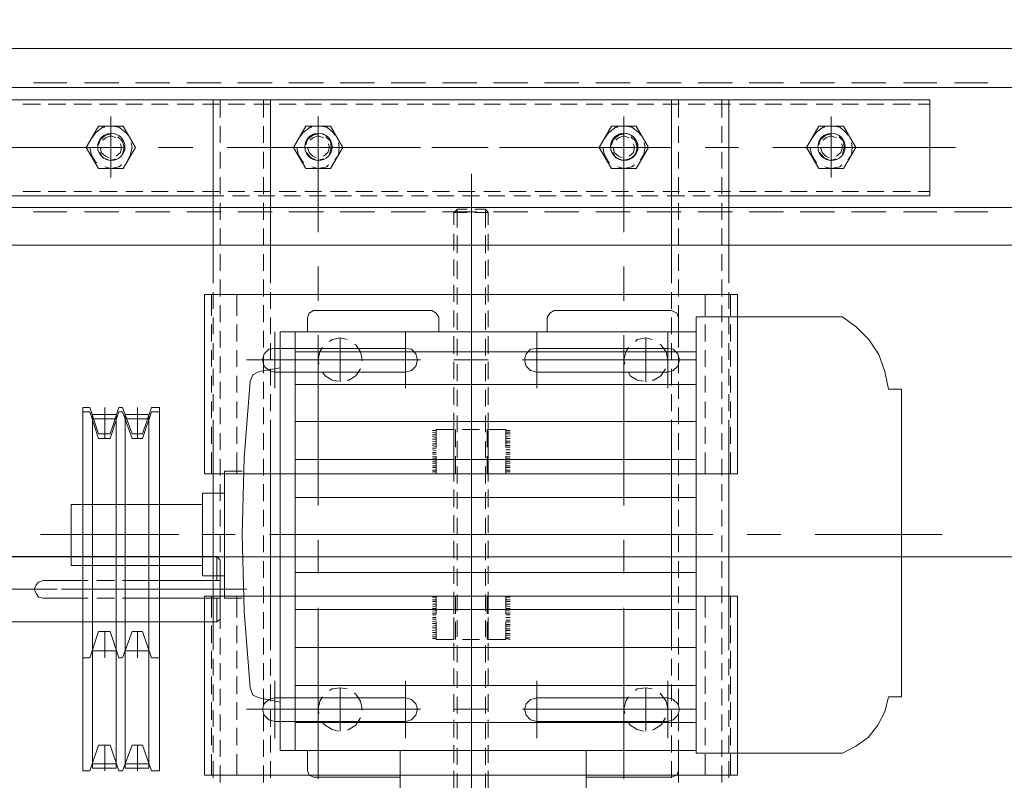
# Model space of a CAD drawing. Header units: millimetres. Extents: x -410 to 72073, y -3152 to 13830.
# Tile 18 of 92: x 6455 to 6782, y 1576 to 1829. Entities that reach past the tile are written whole.
import ezdxf

# ---------------------------------------------------------------- set-up
doc = ezdxf.new("R2010")
doc.units = ezdxf.units.MM
doc.layers.add('A-CEILING-02', color=7, linetype='Continuous', lineweight=5, true_color=0xf27172)
doc.layers.add('ACMV-EQP-CHW', color=30, linetype='Continuous', true_color=0xff7f00)
doc.layers.add('RCP LAYOUT', color=9, linetype='Continuous', true_color=0x808080)

# ---------------------------------------------------------------- blocks, each defined once
blk = doc.blocks.new('A$C9bf954c9')
at = {"layer": 'A-CEILING-02', "true_color": 0x808080}
h = blk.add_hatch(dxfattribs=at)
h.set_pattern_fill('_USER', color=8, scale=600, double=1, pattern_type=0)
h.set_pattern_definition([(0, (9805, 1050), (0, 600), []), (90, (9805, 1050), (-600, 4e-14), [])])
h.paths.add_polyline_path([(200, 1050), (200, 2970), (4245, 2970), (4245, 3620), (5835, 3620), (5835, 2970), (9805, 2970), (9805, 1050)])
blk = doc.blocks.new('A$C256bf26b')
blk.add_blockref('A$C9bf954c9', (0, 0))
blk = doc.blocks.new('AHU-7.5TR-CARRIER')
at = {"layer": 'ACMV-EQP-CHW', "lineweight": 15}
for points in [[(-483.42, -341.68), (-483.42, -382.34)], [(-421.7, -341.68), (-421.7, -382.34)], [(-445.39, -343.72), (-445.39, -400.19)], [(-445.39, -439.09), (-445.39, -360.4)], [(-450.07, -374.73), (-450.07, -369.18)], [(-440.7, -374.73), (-440.7, -369.18)], [(-528.47, -371.81), (-528.47, -377.38)], [(-514.13, -371.81), (-514.13, -377.38)], [(-450.95, -369.76), (-450.95, -375.61)], [(-439.54, -369.76), (-439.54, -375.61)], [(-376.35, -371.81), (-376.35, -377.38)], [(-362.02, -371.81), (-362.02, -377.38)], [(-533.74, -433.54), (-356.75, -433.54), (-356.75, -374.15), (-533.74, -374.15)], [(-533.74, -374.15), (-533.74, -433.54)], [(-531.4, -374.15), (-531.4, -381.17)], [(-530.81, -373.27), (-530.81, -378.83)], [(-522.91, -374.15), (-522.91, -381.17)], [(-511.79, -373.56), (-513.55, -374.15), (-514.13, -375.62)], [(-514.13, -375.62), (-514.13, -382.34)], [(-511.79, -373.27), (-511.79, -378.83)], [(-483.42, -373.56), (-511.79, -373.56)], [(-495.99, -429.73), (-495.99, -372.98)], [(-393.02, -373.56), (-421.7, -373.56)], [(-394.48, -429.73), (-394.48, -372.98)], [(-390.99, -375.62), (-391.56, -374.15), (-393.03, -373.56)], [(-390.99, -375.61), (-390.99, -382.34)], [(-378.69, -373.27), (-378.69, -378.83)], [(-367.58, -374.15), (-367.58, -381.17)], [(-359.68, -373.27), (-359.68, -378.83)], [(-359.09, -374.15), (-359.09, -381.17)], [(-318.72, -375.62), (-321.65, -384.1), (-325.45, -384.1), (-328.37, -375.62), (-329.54, -375.62), (-332.76, -384.1), (-336.27, -384.1), (-339.2, -375.62), (-341.83, -375.62), (-341.83, -496.14), (-339.2, -496.14), (-336.27, -487.37), (-332.76, -487.37), (-329.54, -496.14), (-328.37, -496.14), (-325.45, -487.37), (-321.65, -487.37), (-318.72, -496.14)], [(-334.52, -375.62), (-334.52, -384.1)], [(-323.7, -375.62), (-323.7, -384.1)], [(-316.38, -375.62), (-316.38, -496.14), (-318.72, -496.14)], [(-318.72, -375.62), (-316.38, -375.62)], [(-450.95, -378.24), (-450.95, -384.1)], [(-450.07, -383.22), (-450.07, -377.66)], [(-440.7, -383.22), (-440.7, -377.66)], [(-439.54, -378.24), (-439.54, -384.1)], [(-330.43, -376.49), (-330.43, -493.8), (-338.32, -493.8), (-338.32, -376.49)], [(-338.32, -376.49), (-330.43, -376.49)], [(-338.32, -377.95), (-330.43, -377.95)], [(-327.5, -376.49), (-327.5, -493.8), (-319.6, -493.8), (-319.6, -376.49)], [(-327.5, -376.49), (-319.6, -376.49)], [(-327.5, -377.95), (-319.6, -377.95)], [(-568.55, -381.46), (-572.94, -383.81), (-577.03, -386.73), (-580.25, -390.82), (-582.59, -395.22), (-583.75, -400.19)], [(-519.99, -381.46), (-568.55, -381.46)], [(-530.81, -381.76), (-530.81, -387.32)], [(-528.47, -380.29), (-528.47, -385.86)], [(-519.99, -381.46), (-519.99, -526.27)], [(-514.13, -380.29), (-514.13, -385.86)], [(-511.79, -381.76), (-511.79, -387.32)], [(-378.69, -381.76), (-378.69, -387.32)], [(-376.35, -380.29), (-376.35, -385.86)], [(-362.02, -380.29), (-362.02, -385.86)], [(-359.68, -381.76), (-359.68, -387.32)], [(-531.4, -384.1), (-531.4, -389.95)], [(-522.91, -384.1), (-522.91, -389.95)], [(-381.91, -382.34), (-519.99, -382.34)], [(-386.87, -382.34), (-386.87, -521.3)], [(-381.91, -382.34), (-381.91, -521.3)], [(-367.58, -384.1), (-367.58, -389.95)], [(-359.09, -384.1), (-359.09, -389.95)], [(-528.47, -388.78), (-528.47, -394.33)], [(-514.13, -388.78), (-514.13, -394.33)], [(-510.62, -405.45), (-510.62, -386.44)], [(-503.32, -388.78), (-503.32, -403.11)], [(-497.47, -391.7), (-498.04, -390.82), (-500.39, -389.36), (-502.44, -388.78)], [(-467.04, -405.45), (-467.04, -386.44)], [(-450.95, -386.73), (-450.95, -392.58)], [(-450.07, -391.7), (-450.07, -386.15)], [(-440.7, -391.7), (-440.7, -386.15)], [(-439.54, -386.73), (-439.54, -392.58)], [(-423.45, -405.45), (-423.45, -386.44)], [(-401.8, -388.78), (-401.8, -403.11)], [(-395.95, -391.7), (-396.82, -390.82), (-399.16, -389.36), (-401.22, -388.78)], [(-380.15, -405.45), (-380.15, -386.44)], [(-376.35, -388.78), (-376.35, -394.33)], [(-362.02, -388.78), (-362.02, -394.33)], [(-530.81, -390.24), (-530.81, -395.8)], [(-386.87, -391.7), (-519.99, -391.7)], [(-510.62, -391.99), (-512.38, -392.58), (-513.85, -394.05), (-514.43, -396.09), (-513.85, -397.84), (-512.38, -399.31), (-510.62, -399.9)], [(-511.79, -390.24), (-511.79, -395.8)], [(-510.62, -392), (-467.04, -392)], [(-505.36, -389.07), (-505.94, -389.36), (-508.29, -390.82), (-509.75, -393.16)], [(-467.04, -399.9), (-464.99, -399.31), (-463.52, -397.84), (-462.95, -396.09), (-463.52, -394.05), (-464.99, -392.58), (-467.04, -392)], [(-423.45, -391.99), (-425.51, -392.58), (-426.97, -394.05), (-427.54, -396.09), (-426.97, -397.84), (-425.51, -399.31), (-423.45, -399.9)], [(-380.16, -391.99), (-423.45, -391.99)], [(-404.14, -389.07), (-404.73, -389.36), (-407.07, -390.82), (-408.53, -393.16)], [(-380.15, -399.9), (-378.1, -399.31), (-376.64, -397.84), (-376.06, -396.09), (-376.64, -394.05), (-378.1, -392.58), (-380.15, -392)], [(-378.69, -390.24), (-378.69, -395.8)], [(-359.68, -390.24), (-359.68, -395.8)], [(-531.4, -392.58), (-531.4, -398.43)], [(-522.91, -392.58), (-522.91, -398.43)], [(-497.47, -400.19), (-496.58, -398.72), (-495.99, -396.09), (-496.29, -394.63)], [(-450.95, -395.21), (-450.95, -401.06)], [(-450.07, -400.19), (-450.07, -394.63)], [(-440.7, -400.19), (-440.7, -394.64)], [(-439.54, -395.21), (-439.54, -401.06)], [(-395.95, -400.19), (-395.07, -398.72), (-394.48, -396.09), (-394.78, -394.63)], [(-367.58, -392.58), (-367.58, -398.43)], [(-359.09, -392.58), (-359.09, -398.43)], [(-528.47, -397.26), (-528.47, -402.82)], [(-462.36, -396.09), (-519.99, -396.09)], [(-514.13, -397.26), (-514.13, -402.82)], [(-510.62, -396.09), (-510.62, -395.8)], [(-495.99, -396.09), (-510.61, -396.09), (-510.04, -398.72), (-508.29, -401.06), (-507.99, -401.36)], [(-439.54, -396.09), (-450.95, -396.09)], [(-370.79, -396.09), (-428.43, -396.09)], [(-409.12, -396.09), (-409.12, -395.8)], [(-394.48, -396.09), (-409.11, -396.09), (-408.53, -398.72), (-407.07, -401.06), (-406.48, -401.36)], [(-381.91, -398.43), (-374.89, -399.9)], [(-376.35, -397.26), (-376.35, -402.82)], [(-362.02, -397.26), (-362.02, -402.82)], [(-568.55, -526.27), (-573.23, -522.76), (-577.32, -518.66), (-580.54, -513.69), (-582.59, -508.13), (-583.75, -502.28), (-588.14, -502.28), (-588.14, -400.19), (-583.75, -400.19)], [(-531.4, -401.07), (-531.4, -406.92)], [(-530.81, -398.72), (-530.81, -404.29)], [(-522.91, -401.07), (-522.91, -406.92)], [(-511.79, -398.72), (-511.79, -404.29)], [(-510.62, -399.9), (-467.04, -399.9)], [(-380.16, -399.9), (-423.45, -399.9)], [(-378.69, -398.72), (-378.69, -404.29)], [(-371.96, -403.11), (-372.84, -400.77), (-374.89, -399.9)], [(-367.58, -401.07), (-367.58, -406.92)], [(-359.68, -398.72), (-359.68, -404.29)], [(-359.09, -401.07), (-359.09, -406.92)], [(-386.87, -403.98), (-519.99, -403.98)], [(-505.36, -402.82), (-503.32, -403.11), (-500.38, -402.82), (-499.8, -402.24)], [(-450.95, -403.7), (-450.95, -409.55)], [(-450.07, -408.67), (-450.07, -403.11)], [(-440.7, -408.67), (-440.7, -403.11)], [(-439.54, -403.7), (-439.54, -409.55)], [(-404.14, -402.82), (-401.8, -403.11), (-399.16, -402.82), (-398.29, -402.24)], [(-371.96, -504.91), (-369.92, -479.47), (-369.33, -454.02), (-369.92, -428.57), (-371.96, -403.11)], [(-530.81, -407.21), (-530.81, -412.77)], [(-528.47, -405.75), (-528.47, -411.31)], [(-514.13, -405.75), (-514.13, -411.31)], [(-511.79, -407.21), (-511.79, -412.77)], [(-378.69, -407.21), (-378.69, -412.77)], [(-376.35, -405.75), (-376.35, -411.31)], [(-362.02, -405.75), (-362.02, -411.31)], [(-359.68, -407.21), (-359.68, -412.77)], [(-531.4, -409.55), (-531.4, -415.4)], [(-522.91, -409.55), (-522.91, -415.4)], [(-450.07, -417.16), (-450.07, -411.6)], [(-445.39, -411.6), (-445.39, -423.01)], [(-440.7, -417.15), (-440.7, -411.6)], [(-367.58, -409.55), (-367.58, -415.4)], [(-359.09, -409.55), (-359.09, -415.4)], [(-528.47, -414.23), (-528.47, -419.78)], [(-514.13, -414.23), (-514.13, -419.78)], [(-450.95, -412.18), (-450.95, -418.03)], [(-439.54, -412.18), (-439.54, -418.03)], [(-376.35, -414.23), (-376.35, -419.78)], [(-362.02, -414.23), (-362.02, -419.78)], [(-318.72, -413.06), (-321.65, -421.84), (-325.45, -421.84), (-328.37, -413.06), (-329.54, -413.06), (-332.76, -421.84), (-336.27, -421.84), (-339.2, -413.06), (-341.83, -413.06), (-341.83, -494.68), (-339.2, -494.68), (-336.27, -485.9), (-332.76, -485.9), (-329.54, -494.68), (-328.37, -494.68), (-325.45, -485.9), (-321.65, -485.9), (-318.72, -494.68)], [(-334.52, -413.06), (-334.52, -421.84)], [(-323.7, -413.06), (-323.7, -421.84)], [(-316.38, -413.06), (-316.38, -494.68), (-318.72, -494.68)], [(-318.72, -413.06), (-316.38, -413.06)], [(-531.4, -418.03), (-531.4, -423.88)], [(-530.81, -415.69), (-530.81, -485.02)], [(-522.91, -418.03), (-522.91, -423.88)], [(-386.87, -416.57), (-519.99, -416.57)], [(-511.79, -415.69), (-511.79, -485.02)], [(-378.69, -415.69), (-378.69, -422.71)], [(-367.58, -418.03), (-367.58, -423.88)], [(-359.68, -415.69), (-359.68, -422.71)], [(-359.09, -418.03), (-359.09, -423.88)], [(-338.32, -415.4), (-330.43, -415.4)], [(-327.5, -415.4), (-319.6, -415.4)], [(-458.26, -419.2), (-456.8, -419.49)], [(-458.26, -419.78), (-456.8, -419.78)], [(-458.26, -420.67), (-456.8, -420.67)], [(-458.26, -421.24), (-456.8, -421.24)], [(-456.8, -419.2), (-450.95, -419.2), (-450.95, -425.06)], [(-456.8, -419.2), (-456.8, -425.06)], [(-450.95, -420.67), (-450.95, -426.52)], [(-450.65, -419.2), (-450.65, -425.06)], [(-450.07, -425.64), (-450.07, -420.08)], [(-442.46, -419.2), (-448.01, -419.2)], [(-440.7, -425.63), (-440.7, -420.08)], [(-440.13, -419.2), (-440.13, -425.06)], [(-439.54, -419.2), (-439.54, -425.06)], [(-433.69, -419.2), (-439.54, -419.2)], [(-439.54, -420.67), (-439.54, -426.52)], [(-433.69, -425.05), (-433.69, -419.2)], [(-433.69, -419.49), (-432.52, -419.49)], [(-433.69, -420.08), (-432.52, -420.08)], [(-433.69, -420.96), (-432.52, -420.67)], [(-528.47, -422.71), (-528.47, -428.28)], [(-514.13, -422.71), (-514.13, -428.28)], [(-458.26, -422.13), (-456.8, -422.13)], [(-458.26, -422.71), (-456.8, -422.71)], [(-458.26, -423.59), (-456.8, -423.59)], [(-458.26, -424.18), (-456.8, -424.18)], [(-445.39, -437.34), (-445.39, -422.71)], [(-433.69, -421.54), (-432.52, -421.54)], [(-433.69, -422.42), (-432.52, -422.13)], [(-433.69, -423.01), (-432.52, -423.01)], [(-433.69, -423.88), (-432.52, -423.59)], [(-433.69, -424.47), (-432.52, -424.47)], [(-378.69, -422.71), (-378.69, -485.02), (-378.69, -492.04)], [(-376.35, -422.71), (-376.35, -428.28)], [(-362.02, -422.71), (-362.02, -428.28)], [(-359.68, -422.71), (-359.68, -485.02)], [(-531.4, -426.51), (-531.4, -433.54)], [(-522.91, -426.51), (-522.91, -433.54)], [(-458.26, -425.06), (-456.8, -425.06)], [(-458.26, -425.63), (-456.8, -425.63)], [(-458.26, -426.52), (-456.8, -426.52)], [(-458.26, -427.39), (-456.8, -427.39)], [(-458.26, -427.97), (-456.8, -427.97)], [(-456.8, -427.68), (-456.8, -433.54)], [(-450.95, -427.68), (-450.95, -433.54)], [(-450.65, -427.68), (-450.65, -433.54)], [(-440.13, -427.68), (-440.13, -433.54)], [(-439.54, -427.68), (-439.54, -433.54)], [(-433.69, -425.34), (-432.52, -425.06)], [(-433.69, -425.93), (-432.52, -425.93)], [(-433.69, -426.52), (-432.52, -426.52)], [(-433.69, -427.39), (-432.52, -427.39)], [(-433.69, -433.54), (-433.69, -427.68)], [(-433.69, -427.97), (-432.52, -427.97)], [(-367.58, -426.51), (-367.58, -433.54)], [(-362.02, -425.93), (-360.84, -425.06), (-360.84, -432.95)], [(-362.02, -445.53), (-362.02, -425.93)], [(-311.12, -425.05), (-336.57, -425.05), (-360.84, -425.05)], [(-359.09, -426.51), (-359.09, -433.54)], [(-284.79, -425.05), (-311.12, -425.05)], [(-528.47, -431.2), (-528.47, -436.76)], [(-386.87, -429.15), (-519.99, -429.15)], [(-514.13, -431.2), (-514.13, -436.76)], [(-458.26, -428.57), (-456.8, -428.85)], [(-458.26, -429.44), (-456.8, -429.44)], [(-458.26, -430.03), (-456.8, -430.32)], [(-458.26, -430.9), (-456.8, -430.9)], [(-450.95, -429.15), (-450.95, -435)], [(-450.07, -434.12), (-450.07, -428.57)], [(-440.7, -434.12), (-440.7, -428.57)], [(-439.54, -429.15), (-439.54, -435)], [(-433.69, -428.85), (-432.52, -428.57)], [(-433.69, -429.44), (-432.52, -429.44)], [(-433.69, -430.32), (-432.52, -430.03)], [(-433.69, -430.9), (-432.52, -430.9)], [(-376.35, -431.2), (-376.35, -436.76)], [(-362.02, -431.2), (-362.02, -436.76)], [(-458.26, -431.78), (-456.8, -431.78)], [(-458.26, -432.36), (-456.8, -432.36)], [(-458.26, -433.24), (-456.8, -433.24)], [(-456.8, -433.54), (-450.95, -433.54)], [(-448.02, -433.54), (-442.46, -433.54)], [(-445.39, -434.12), (-445.39, -490.87)], [(-439.54, -433.54), (-433.69, -433.54)], [(-433.69, -431.78), (-432.52, -431.78)], [(-433.69, -432.36), (-432.52, -432.36)], [(-433.69, -433.24), (-432.52, -433.24)], [(-369.33, -432.95), (-363.48, -432.95), (-363.48, -475.08), (-369.33, -475.08)], [(-336.57, -432.95), (-362.02, -432.95)], [(-329.54, -432.95), (-336.57, -432.95)], [(-321.06, -432.95), (-326.91, -432.95)], [(-311.12, -432.95), (-318.14, -432.95)], [(-311.11, -432.95), (-303.22, -432.95), (-301.75, -433.24), (-300.88, -434.42), (-300.29, -435.88), (-300.88, -437.34), (-301.75, -438.21), (-303.22, -438.81), (-311.11, -438.81)], [(-450.95, -437.63), (-450.95, -443.48)], [(-450.07, -442.6), (-450.07, -437.04)], [(-440.7, -442.6), (-440.7, -437.04)], [(-439.54, -437.63), (-439.54, -443.48)], [(-319.31, -435.87), (-370.79, -435.87)], [(-349.15, -435.87), (-309.37, -435.87)], [(-296.49, -435.87), (-307.9, -435.87)], [(-306.43, -435.88), (-234.18, -435.88)], [(-528.47, -439.68), (-528.47, -445.23)], [(-514.13, -439.68), (-514.13, -445.23)], [(-376.35, -439.68), (-376.35, -445.23)], [(-363.48, -440.27), (-356.17, -440.27), (-356.17, -467.76), (-363.48, -467.76)], [(-360.84, -438.81), (-360.84, -446.7), (-362.02, -445.53)], [(-336.57, -438.81), (-362.02, -438.81)], [(-362.02, -439.68), (-362.02, -445.23)], [(-329.54, -438.81), (-336.57, -438.81)], [(-321.06, -438.81), (-326.91, -438.81)], [(-311.12, -438.81), (-318.14, -438.81)], [(-386.87, -441.43), (-519.99, -441.43)], [(-495.99, -452.26), (-495.99, -441.14)], [(-394.48, -452.26), (-394.48, -441.14)], [(-356.17, -443.78), (-312.59, -443.78), (-312.59, -463.96)], [(-450.95, -446.12), (-450.95, -451.96)], [(-450.07, -451.09), (-450.07, -445.53)], [(-440.7, -451.09), (-440.7, -445.53)], [(-439.54, -446.12), (-439.54, -451.96)], [(-311.12, -446.7), (-336.57, -446.7), (-360.84, -446.7)], [(-284.79, -446.7), (-311.12, -446.7)], [(-528.47, -448.16), (-528.47, -453.72)], [(-514.13, -448.16), (-514.13, -453.72)], [(-376.35, -448.16), (-376.35, -453.72)], [(-362.02, -448.16), (-362.02, -453.72)], [(-559.48, -454.02), (-601.6, -454.02)], [(-536.95, -454.02), (-548.07, -454.02)], [(-469.09, -454.02), (-525.54, -454.02)], [(-386.87, -454.02), (-519.99, -454.02)], [(-446.26, -454.02), (-457.68, -454.02)], [(-450.07, -459.57), (-450.07, -454.02)], [(-440.7, -459.58), (-440.7, -454.02)], [(-378.4, -454.02), (-435.15, -454.02)], [(-355.87, -454.02), (-366.99, -454.02)], [(-348.27, -454.02), (-308.78, -454.02)], [(-302.34, -454.02), (-344.47, -454.02)], [(-528.47, -456.65), (-528.47, -462.2)], [(-514.13, -456.65), (-514.13, -462.2)], [(-450.95, -454.6), (-450.95, -460.45)], [(-439.54, -454.6), (-439.54, -460.45)], [(-376.35, -456.65), (-376.35, -462.2)], [(-362.02, -456.65), (-362.02, -462.2)], [(-495.99, -520.13), (-495.99, -463.66)], [(-450.95, -463.08), (-450.95, -468.93)], [(-450.07, -468.06), (-450.07, -462.5)], [(-440.7, -468.06), (-440.7, -462.5)], [(-439.54, -463.08), (-439.54, -468.93)], [(-394.48, -520.13), (-394.48, -463.66)], [(-312.58, -463.96), (-356.17, -463.96)], [(-528.47, -465.13), (-528.47, -470.68)], [(-386.87, -466.3), (-519.99, -466.3)], [(-514.13, -465.13), (-514.13, -470.68)], [(-376.35, -465.13), (-376.35, -470.68)], [(-362.02, -465.13), (-362.02, -470.68)], [(-445.39, -468.64), (-445.39, -547.33)], [(-528.47, -473.61), (-528.47, -479.17)], [(-514.13, -473.61), (-514.13, -479.17)], [(-450.95, -471.57), (-450.95, -477.42)], [(-450.07, -476.54), (-450.07, -470.98)], [(-445.39, -470.69), (-445.39, -485.02)], [(-440.7, -476.54), (-440.7, -470.98)], [(-439.54, -471.57), (-439.54, -477.42)], [(-376.35, -473.61), (-376.35, -479.17)], [(-362.02, -473.61), (-362.02, -479.17)], [(-533.74, -474.2), (-356.75, -474.2), (-356.75, -533.58), (-533.74, -533.58)], [(-533.74, -533.58), (-533.74, -474.2)], [(-531.4, -481.22), (-531.4, -474.2)], [(-522.91, -481.22), (-522.91, -474.2)], [(-458.26, -474.78), (-456.8, -474.78)], [(-458.26, -475.37), (-456.8, -475.37)], [(-458.26, -476.24), (-456.8, -476.24)], [(-458.26, -476.83), (-456.8, -476.83)], [(-456.8, -480.05), (-456.8, -474.19)], [(-456.8, -474.2), (-450.95, -474.2)], [(-450.95, -480.05), (-450.95, -474.19)], [(-450.65, -480.05), (-450.65, -474.19)], [(-448.02, -474.2), (-442.46, -474.2)], [(-440.13, -480.05), (-440.13, -474.19)], [(-439.54, -480.05), (-439.54, -474.19)], [(-439.54, -474.2), (-433.69, -474.2)], [(-433.69, -474.2), (-433.69, -480.06)], [(-433.69, -474.78), (-432.52, -474.78)], [(-433.69, -475.37), (-432.52, -475.37)], [(-433.69, -476.24), (-432.52, -476.24)], [(-433.69, -476.83), (-432.52, -476.83)], [(-367.58, -481.22), (-367.58, -474.2)], [(-359.09, -481.22), (-359.09, -474.2)], [(-386.87, -478.88), (-519.99, -478.88)], [(-458.26, -477.71), (-456.8, -477.71)], [(-458.26, -478.3), (-456.8, -478.3)], [(-458.26, -479.17), (-456.8, -479.17)], [(-458.26, -479.76), (-456.8, -479.76)], [(-450.95, -480.06), (-450.95, -485.9)], [(-450.07, -485.02), (-450.07, -479.47)], [(-440.7, -485.02), (-440.7, -479.47)], [(-439.54, -480.06), (-439.54, -485.9)], [(-433.69, -477.71), (-432.52, -477.71)], [(-433.69, -478.3), (-432.52, -478.3)], [(-433.69, -479.17), (-432.52, -479.17)], [(-433.69, -479.76), (-432.52, -479.76)], [(-528.47, -482.09), (-528.47, -487.65)], [(-514.13, -482.09), (-514.13, -487.65)], [(-458.26, -480.64), (-456.8, -480.64)], [(-458.26, -481.22), (-456.8, -481.22)], [(-458.26, -482.1), (-456.8, -482.1)], [(-458.26, -482.97), (-456.8, -482.97)], [(-458.26, -483.56), (-456.8, -483.56)], [(-456.8, -488.83), (-450.95, -488.83), (-450.95, -482.98)], [(-456.8, -488.83), (-456.8, -482.98)], [(-450.65, -488.83), (-450.65, -482.98)], [(-440.13, -488.83), (-440.13, -482.98)], [(-439.54, -488.83), (-439.54, -482.98)], [(-433.69, -480.64), (-432.52, -480.64)], [(-433.69, -481.22), (-432.52, -481.22)], [(-433.69, -481.81), (-432.52, -482.1)], [(-433.69, -482.68), (-432.52, -482.68)], [(-433.69, -482.97), (-433.69, -488.82)], [(-433.69, -483.26), (-432.52, -483.56)], [(-376.35, -482.09), (-376.35, -487.65)], [(-362.02, -482.09), (-362.02, -487.65)], [(-531.4, -489.71), (-531.4, -484.14)], [(-530.81, -485.02), (-530.81, -492.05)], [(-522.91, -489.71), (-522.91, -484.14)], [(-511.79, -485.02), (-511.79, -492.05)], [(-458.26, -484.44), (-456.8, -484.44)], [(-458.26, -485.02), (-456.8, -485.02)], [(-458.26, -485.9), (-456.8, -485.9)], [(-458.26, -486.78), (-456.8, -486.49)], [(-433.69, -484.14), (-432.52, -484.14)], [(-433.69, -484.73), (-432.52, -485.02)], [(-433.69, -485.61), (-432.52, -485.61)], [(-433.69, -486.19), (-432.52, -486.49)], [(-367.58, -489.71), (-367.58, -484.14)], [(-359.68, -485.02), (-359.68, -492.05)], [(-359.09, -489.71), (-359.09, -484.14)], [(-334.52, -494.68), (-334.52, -485.9)], [(-323.7, -494.68), (-323.7, -485.9)], [(-458.26, -487.37), (-456.8, -487.37)], [(-458.26, -487.94), (-456.8, -487.94)], [(-458.26, -488.54), (-456.8, -488.54)], [(-450.95, -488.54), (-450.95, -494.38)], [(-450.07, -493.5), (-450.07, -487.94)], [(-442.46, -488.82), (-448.01, -488.82)], [(-440.7, -493.5), (-440.7, -487.94)], [(-439.54, -488.54), (-439.54, -494.38)], [(-433.69, -488.82), (-439.54, -488.82)], [(-433.69, -487.07), (-432.52, -487.07)], [(-433.69, -487.65), (-432.52, -487.94)], [(-433.69, -488.54), (-432.52, -488.54)], [(-334.52, -496.14), (-334.52, -487.37)], [(-323.7, -496.14), (-323.7, -487.37)], [(-531.4, -498.18), (-531.4, -492.63)], [(-528.47, -490.58), (-528.47, -496.14)], [(-522.91, -498.19), (-522.91, -492.63)], [(-386.87, -491.46), (-519.99, -491.46)], [(-514.13, -490.58), (-514.13, -496.14)], [(-376.35, -490.58), (-376.35, -496.14)], [(-367.58, -498.18), (-367.58, -492.63)], [(-362.02, -490.58), (-362.02, -496.14)], [(-359.09, -498.18), (-359.09, -492.63)], [(-338.32, -492.34), (-330.43, -492.34)], [(-327.5, -492.34), (-319.6, -492.34)], [(-530.81, -494.97), (-530.81, -500.52)], [(-511.79, -494.97), (-511.79, -500.52)], [(-450.07, -501.99), (-450.07, -496.43)], [(-440.7, -501.99), (-440.7, -496.43)], [(-378.69, -494.97), (-378.69, -500.52)], [(-359.68, -494.97), (-359.68, -500.52)], [(-338.32, -493.8), (-330.43, -493.8)], [(-327.5, -493.8), (-319.6, -493.8)], [(-528.47, -499.07), (-528.47, -504.62)], [(-514.13, -499.07), (-514.13, -504.62)], [(-450.95, -497.02), (-450.95, -502.87)], [(-439.54, -497.02), (-439.54, -502.87)], [(-376.35, -499.07), (-376.35, -504.62)], [(-362.02, -499.07), (-362.02, -504.62)], [(-531.4, -506.67), (-531.4, -501.11)], [(-522.91, -506.67), (-522.91, -501.11)], [(-510.62, -502.57), (-510.62, -521.3)], [(-467.04, -502.57), (-467.04, -521.3)], [(-445.39, -502.28), (-445.39, -513.4)], [(-423.45, -502.57), (-423.45, -521.3)], [(-380.15, -502.57), (-380.15, -521.3)], [(-367.58, -506.67), (-367.58, -501.11)], [(-359.09, -506.67), (-359.09, -501.11)], [(-530.81, -503.46), (-530.81, -509.01)], [(-386.87, -503.74), (-519.99, -503.74)], [(-511.79, -503.46), (-511.79, -509.01)], [(-505.36, -505.21), (-505.94, -505.21), (-508.29, -506.67), (-509.75, -509.01)], [(-503.32, -504.62), (-503.32, -519.25)], [(-497.47, -507.84), (-498.04, -506.67), (-500.39, -505.21), (-502.44, -504.91)], [(-450.95, -505.5), (-450.95, -511.35)], [(-450.07, -510.47), (-450.07, -504.91)], [(-440.7, -510.47), (-440.7, -504.91)], [(-439.54, -505.5), (-439.54, -511.35)], [(-404.14, -505.21), (-404.73, -505.21), (-407.07, -506.67), (-408.53, -509.01)], [(-401.8, -504.62), (-401.8, -519.25)], [(-395.95, -507.84), (-396.82, -506.67), (-399.16, -505.21), (-401.22, -504.91)], [(-381.91, -509.3), (-374.89, -508.13), (-372.84, -506.97), (-371.96, -504.91)], [(-378.69, -503.45), (-378.69, -509.01)], [(-359.68, -503.46), (-359.68, -509.01)], [(-531.4, -515.15), (-531.4, -509.6)], [(-528.47, -507.55), (-528.47, -513.1)], [(-522.91, -515.15), (-522.91, -509.6)], [(-510.62, -515.74), (-512.38, -515.45), (-513.85, -513.98), (-514.43, -511.93), (-513.85, -509.89), (-512.38, -508.43), (-510.62, -507.84)], [(-514.13, -507.55), (-514.13, -513.1)], [(-510.62, -507.84), (-467.04, -507.84)], [(-467.04, -507.84), (-464.99, -508.43), (-463.52, -509.89), (-462.95, -511.93), (-463.52, -513.98), (-464.99, -515.45), (-467.04, -515.74)], [(-423.45, -515.74), (-425.51, -515.45), (-426.97, -513.98), (-427.54, -511.93), (-426.97, -509.89), (-425.51, -508.43), (-423.45, -507.84)], [(-380.16, -507.84), (-423.45, -507.84)], [(-380.15, -507.84), (-378.1, -508.43), (-376.64, -509.89), (-376.06, -511.93), (-376.64, -513.98), (-378.1, -515.45), (-380.15, -515.74)], [(-376.35, -507.55), (-376.35, -513.1)], [(-367.58, -515.15), (-367.58, -509.6)], [(-362.02, -507.55), (-362.02, -513.1)], [(-359.09, -515.15), (-359.09, -509.6)], [(-530.81, -511.93), (-530.81, -517.49)], [(-462.36, -511.93), (-519.99, -511.93)], [(-511.79, -511.93), (-511.79, -517.49)], [(-510.62, -511.64), (-510.62, -511.93), (-510.04, -514.57), (-508.29, -516.91), (-507.99, -517.2)], [(-495.99, -511.93), (-510.61, -511.93)], [(-497.47, -516.03), (-496.58, -514.57), (-495.99, -511.93), (-496.29, -510.47)], [(-439.54, -511.93), (-450.95, -511.93)], [(-370.79, -511.93), (-428.43, -511.93)], [(-409.12, -511.93), (-409.12, -511.64)], [(-394.48, -511.93), (-409.11, -511.93), (-408.53, -514.57), (-407.07, -516.91), (-406.48, -517.2)], [(-395.95, -516.03), (-395.07, -514.57), (-394.48, -511.93), (-394.78, -510.47)], [(-378.69, -511.93), (-378.69, -517.49)], [(-359.68, -511.93), (-359.68, -517.49)], [(-528.47, -516.03), (-528.47, -521.59)], [(-386.87, -514.57), (-519.99, -514.57)], [(-514.13, -516.03), (-514.13, -521.59)], [(-510.62, -515.74), (-467.04, -515.74)], [(-450.95, -513.98), (-450.95, -519.83)], [(-450.07, -518.96), (-450.07, -513.4)], [(-440.7, -518.96), (-440.7, -513.4)], [(-439.54, -513.98), (-439.54, -519.83)], [(-380.16, -515.74), (-423.45, -515.74)], [(-376.35, -516.03), (-376.35, -521.59)], [(-362.02, -516.03), (-362.02, -521.59)], [(-531.4, -523.63), (-531.4, -518.08)], [(-522.91, -523.63), (-522.91, -518.08)], [(-505.36, -518.66), (-503.32, -519.25), (-500.38, -518.66), (-499.8, -518.08)], [(-404.14, -518.66), (-401.8, -519.25), (-399.16, -518.66), (-398.29, -518.08)], [(-367.58, -523.63), (-367.58, -518.08)], [(-359.09, -523.63), (-359.09, -518.08)], [(-530.81, -520.42), (-530.81, -525.98)], [(-381.91, -521.3), (-519.99, -521.3)], [(-514.13, -521.3), (-514.13, -525.98), (-513.55, -527.44), (-511.79, -528.32)], [(-511.79, -520.42), (-511.79, -525.98)], [(-470.55, -525.98), (-470.55, -521.3)], [(-450.95, -522.76), (-450.95, -528.31)], [(-450.07, -527.44), (-450.07, -521.88)], [(-440.7, -527.44), (-440.7, -521.89)], [(-439.54, -522.76), (-439.54, -528.31)], [(-434.56, -521.3), (-434.56, -525.98), (-433.69, -527.44), (-432.23, -528.32)], [(-390.99, -525.98), (-390.99, -521.3)], [(-378.69, -520.42), (-378.69, -525.98)], [(-359.68, -520.42), (-359.68, -525.98)], [(-528.47, -524.51), (-528.47, -530.07)], [(-514.13, -524.51), (-514.13, -530.07)], [(-511.79, -528.31), (-472.89, -528.31), (-471.43, -527.44), (-470.55, -525.98)], [(-445.39, -524.81), (-445.39, -573.66)], [(-393.02, -528.31), (-391.56, -527.44), (-390.99, -525.98)], [(-376.35, -524.51), (-376.35, -530.07)], [(-362.02, -524.51), (-362.02, -530.07)], [(-519.99, -526.27), (-568.55, -526.27)], [(-531.4, -533.58), (-531.4, -526.56)], [(-530.81, -528.9), (-530.81, -534.46)], [(-522.91, -533.58), (-522.91, -526.56)], [(-511.79, -528.9), (-511.79, -534.46)], [(-393.02, -528.31), (-432.23, -528.31)], [(-378.69, -528.9), (-378.69, -534.46)], [(-367.58, -533.58), (-367.58, -526.56)], [(-359.68, -528.9), (-359.68, -534.46)], [(-359.09, -533.58), (-359.09, -526.56)], [(-495.99, -542.95), (-495.99, -531.53)], [(-450.95, -531.25), (-450.95, -536.8)], [(-450.07, -535.92), (-450.07, -530.36)], [(-440.7, -535.92), (-440.7, -530.36)], [(-439.54, -531.25), (-439.54, -536.8)], [(-394.48, -542.95), (-394.48, -531.53)], [(-528.47, -533), (-528.47, -538.56)], [(-514.13, -533), (-514.13, -538.56)], [(-376.35, -533), (-376.35, -538.56)], [(-362.02, -533), (-362.02, -538.56)], [(-530.81, -537.39), (-530.81, -598.24)], [(-511.79, -537.39), (-511.79, -598.24)], [(-450.07, -544.7), (-450.07, -538.85)], [(-440.7, -544.71), (-440.7, -538.85)], [(-378.69, -537.39), (-378.69, -544.41)], [(-359.68, -537.39), (-359.68, -598.24)], [(-528.47, -541.48), (-528.47, -547.03)], [(-514.13, -541.48), (-514.13, -547.03)], [(-450.95, -539.72), (-450.95, -545.28)], [(-439.54, -539.72), (-439.54, -545.28)], [(-376.35, -541.48), (-376.35, -547.03)], [(-362.02, -541.48), (-362.02, -547.03)], [(-378.69, -544.41), (-378.69, -598.23)], [(-450.95, -548.21), (-450.95, -553.76)], [(-450.07, -553.18), (-450.07, -547.33)], [(-440.7, -553.18), (-440.7, -547.33)], [(-439.54, -548.21), (-439.54, -553.76)], [(702.87, -615.2), (-744.36, -615.2), (-744.36, -549.97), (702.87, -549.97)], [(-528.47, -549.97), (-528.47, -555.52)], [(-514.13, -549.97), (-514.13, -555.52)], [(-376.35, -549.97), (-376.35, -555.52)], [(-362.02, -549.97), (-362.02, -555.52)], [(-495.99, -588.58), (-495.99, -554.35)], [(-394.48, -588.58), (-394.48, -554.35)], [(-528.47, -558.45), (-528.47, -564.01)], [(-514.13, -558.45), (-514.13, -564.01)], [(-450.95, -556.69), (-450.95, -560.79)], [(-450.07, -561.96), (-450.07, -555.82)], [(-440.7, -561.96), (-440.7, -555.82)], [(-439.54, -556.69), (-439.54, -560.79)], [(-376.35, -558.45), (-376.35, -564.01)], [(-362.02, -558.45), (-362.02, -564.01)], [(-605.69, -561.08), (-616.81, -561.08)], [(-588.74, -561.08), (-599.85, -561.08)], [(-571.47, -561.08), (-582.88, -561.08)], [(-554.51, -561.08), (-565.91, -561.08)], [(-537.54, -561.08), (-548.95, -561.08)], [(-520.58, -561.08), (-531.98, -561.08)], [(-503.6, -561.08), (-515.02, -561.08)], [(-486.63, -561.08), (-498.04, -561.08)], [(-469.67, -561.08), (-481.08, -561.08)], [(-452.7, -561.08), (-464.11, -561.08)], [(-446.56, -560.79), (-450.95, -560.79), (-450.07, -561.96), (-446.56, -561.96)], [(-435.73, -561.08), (-447.14, -561.08)], [(-443.92, -560.79), (-439.54, -560.79)], [(-443.92, -561.96), (-440.7, -561.96)], [(-439.54, -560.79), (-440.71, -561.96)], [(-418.77, -561.08), (-430.18, -561.08)], [(-401.8, -561.08), (-413.21, -561.08)], [(-384.84, -561.08), (-396.25, -561.08)], [(-367.86, -561.08), (-379.28, -561.08)], [(-350.9, -561.08), (-362.3, -561.08)], [(-333.93, -561.08), (-345.34, -561.08)], [(-316.96, -561.08), (-328.37, -561.08)], [(-300, -561.08), (-311.12, -561.08)], [(675.66, -562.54), (-717.44, -562.54)], [(-597.51, -566.35), (-597.51, -598.23), (-530.81, -598.23)], [(-530.81, -566.35), (-597.51, -566.35)], [(-593.7, -567.81), (-597.51, -567.81)], [(-585.21, -567.81), (-591.07, -567.81)], [(-576.73, -567.81), (-582.3, -567.81)], [(-568.26, -567.81), (-573.82, -567.81)], [(-559.77, -567.81), (-565.33, -567.81)], [(-551.28, -567.81), (-556.85, -567.81)], [(-542.8, -567.81), (-548.37, -567.81)], [(-534.32, -567.81), (-539.88, -567.81)], [(-525.84, -567.81), (-531.4, -567.81)], [(-527.3, -566.35), (-530.81, -566.35)], [(-528.47, -566.94), (-528.47, -572.5)], [(-518.81, -566.35), (-524.66, -566.35)], [(-517.35, -567.81), (-522.91, -567.81)], [(-510.33, -566.35), (-516.18, -566.35)], [(-508.88, -567.81), (-514.43, -567.81)], [(-514.13, -566.94), (-514.13, -572.5)], [(-501.84, -566.35), (-507.4, -566.35)], [(-500.38, -567.81), (-505.94, -567.81)], [(-493.36, -566.35), (-498.93, -566.35)], [(-491.9, -567.81), (-497.47, -567.81)], [(-484.88, -566.35), (-490.44, -566.35)], [(-483.42, -567.81), (-488.98, -567.81)], [(-476.4, -566.35), (-481.96, -566.35)], [(-474.94, -567.81), (-480.5, -567.81)], [(-467.91, -566.35), (-473.47, -566.35)], [(-466.46, -567.81), (-472.01, -567.81)], [(-459.44, -566.35), (-464.99, -566.35)], [(-457.97, -567.81), (-463.52, -567.81)], [(-450.95, -566.35), (-456.5, -566.35)], [(-449.48, -567.81), (-455.05, -567.81)], [(-442.46, -566.35), (-448.02, -566.35)], [(-441, -567.81), (-446.57, -567.81)], [(-433.99, -566.35), (-439.54, -566.35)], [(-432.52, -567.81), (-438.08, -567.81)], [(-425.5, -566.35), (-431.06, -566.35)], [(-424.03, -567.81), (-429.59, -567.81)], [(-417.02, -566.35), (-422.58, -566.35)], [(-415.55, -567.81), (-421.11, -567.81)], [(-408.53, -566.35), (-414.09, -566.35)], [(-407.07, -567.81), (-412.63, -567.81)], [(-400.05, -566.35), (-405.61, -566.35)], [(-398.58, -567.81), (-404.14, -567.81)], [(-391.56, -566.35), (-397.12, -566.35)], [(-390.1, -567.81), (-395.66, -567.81)], [(-383.08, -566.35), (-388.64, -566.35)], [(-381.62, -567.81), (-387.18, -567.81)], [(-374.6, -566.35), (-380.16, -566.35)], [(-373.13, -567.81), (-378.69, -567.81)], [(-376.35, -566.94), (-376.35, -572.5)], [(-366.11, -566.35), (-371.68, -566.35)], [(-364.65, -567.81), (-370.2, -567.81)], [(-359.68, -566.35), (-363.19, -566.35)], [(-362.02, -566.94), (-362.02, -572.5)], [(-356.17, -567.81), (-361.72, -567.81)], [(-281.87, -566.35), (-359.68, -566.35)], [(-347.69, -567.81), (-353.24, -567.81)], [(-339.2, -567.81), (-344.76, -567.81)], [(-330.72, -567.81), (-336.28, -567.81)], [(-321.94, -567.81), (-327.79, -567.81)], [(-313.46, -567.81), (-319.31, -567.81)], [(-304.96, -567.81), (-310.82, -567.81)], [(-296.49, -567.81), (-302.34, -567.81)], [(-564.74, -572.49), (-564.74, -592.67)], [(-495.99, -572.49), (-495.99, -592.67)], [(-394.48, -572.49), (-394.48, -592.67)], [(-325.75, -572.49), (-325.75, -592.67)], [(-568.84, -575.41), (-572.93, -582.44), (-568.84, -589.46)], [(-570.3, -578.34), (-571.48, -579.8), (-571.76, -582.44), (-571.48, -583.9)], [(-568.84, -575.41), (-560.65, -575.41)], [(-562.69, -576), (-564.74, -575.42), (-567.67, -576), (-568.26, -576.59)], [(-560.94, -580.68), (-562.4, -578.93), (-564.45, -578.05), (-566.49, -578.63)], [(-560.65, -589.46), (-556.56, -582.44), (-560.65, -575.42)], [(-557.72, -582.15), (-557.72, -582.44), (-558.31, -579.8), (-559.77, -577.47), (-560.06, -577.47)], [(-528.47, -575.42), (-528.47, -580.97)], [(-514.13, -575.42), (-514.13, -580.97)], [(-500.09, -575.41), (-504.18, -582.44), (-500.09, -589.46)], [(-501.55, -578.34), (-502.44, -579.8), (-503.02, -582.44), (-502.73, -583.9)], [(-500.09, -575.41), (-491.9, -575.41)], [(-493.96, -576), (-495.99, -575.42), (-498.63, -576), (-499.5, -576.59)], [(-492.2, -580.68), (-493.36, -578.93), (-495.7, -578.05), (-497.75, -578.63)], [(-491.9, -589.46), (-487.8, -582.44), (-491.9, -575.42)], [(-488.98, -582.15), (-488.98, -582.44), (-489.56, -579.8), (-491.03, -577.47), (-491.32, -577.47)], [(-398.58, -575.41), (-402.67, -582.44), (-398.58, -589.46)], [(-400.05, -578.34), (-401.22, -579.8), (-401.51, -582.44), (-401.22, -583.9)], [(-398.58, -575.41), (-390.39, -575.41)], [(-392.44, -576), (-394.49, -575.42), (-397.42, -576), (-398, -576.59)], [(-390.68, -580.68), (-392.15, -578.93), (-394.2, -578.05), (-396.24, -578.63)], [(-390.39, -589.46), (-386.3, -582.44), (-390.39, -575.42)], [(-387.47, -582.15), (-387.47, -582.44), (-388.05, -579.8), (-389.52, -577.47), (-389.81, -577.47)], [(-376.35, -575.42), (-376.35, -580.97)], [(-362.02, -575.42), (-362.02, -580.97)], [(-329.84, -575.41), (-333.93, -582.44), (-329.84, -589.46)], [(-331.3, -578.34), (-332.18, -579.8), (-332.76, -582.44), (-332.47, -583.9)], [(-329.84, -575.41), (-321.65, -575.41)], [(-323.7, -576), (-325.75, -575.42), (-328.37, -576), (-329.25, -576.59)], [(-321.94, -580.68), (-323.11, -578.93), (-325.45, -578.05), (-327.5, -578.63)], [(-321.65, -589.46), (-317.56, -582.44), (-321.65, -575.42)], [(-318.72, -582.15), (-318.72, -582.44), (-319.31, -579.8), (-320.77, -577.47), (-321.06, -577.47)], [(-568.55, -580.1), (-569.13, -582.44), (-568.84, -584.49), (-567.38, -585.94)], [(-566.5, -579.51), (-567.96, -580.68), (-568.55, -582.44), (-568.26, -583.6)], [(-561.23, -582.15), (-561.23, -582.44), (-561.82, -580.68), (-562.98, -579.51), (-564.16, -578.93)], [(-499.8, -580.1), (-500.39, -582.44), (-499.8, -584.49), (-498.34, -585.94)], [(-497.75, -579.51), (-499.22, -580.68), (-499.5, -582.44), (-499.22, -583.6)], [(-492.49, -582.15), (-492.49, -582.44), (-492.77, -580.68), (-494.24, -579.51), (-495.42, -578.93)], [(-398.29, -580.1), (-398.87, -582.44), (-398.58, -584.49), (-397.12, -585.94)], [(-396.25, -579.51), (-397.71, -580.68), (-398.29, -582.44), (-398, -583.6)], [(-390.99, -582.15), (-390.99, -582.44), (-391.56, -580.68), (-392.73, -579.51), (-393.9, -578.93)], [(-329.54, -580.1), (-330.13, -582.44), (-329.54, -584.49), (-328.08, -585.94)], [(-327.5, -579.51), (-328.96, -580.68), (-329.25, -582.44), (-328.96, -583.6)], [(-322.23, -582.15), (-322.23, -582.44), (-322.53, -580.68), (-323.98, -579.51), (-325.16, -578.93)], [(-545.43, -582.44), (-606, -582.44)], [(-566.5, -585.65), (-564.74, -586.24), (-562.98, -585.65), (-562.11, -584.78)], [(-564.74, -586.82), (-562.99, -586.53), (-561.23, -585.07), (-560.65, -583.31)], [(-522.91, -582.44), (-534.03, -582.44)], [(-528.47, -583.9), (-528.47, -589.46)], [(-514.13, -583.9), (-514.13, -589.46)], [(-454.75, -582.44), (-511.5, -582.44)], [(-462.36, -582.44), (-501.84, -582.44)], [(-497.75, -585.65), (-495.99, -586.24), (-494.24, -585.65), (-493.36, -584.78)], [(-495.7, -586.82), (-494.24, -586.53), (-492.49, -585.07), (-491.9, -583.31)], [(-439.54, -582.44), (-450.95, -582.44)], [(-432.23, -582.44), (-443.64, -582.44)], [(-388.64, -582.44), (-428.43, -582.44)], [(-364.36, -582.44), (-420.82, -582.44)], [(-396.25, -585.65), (-394.49, -586.24), (-392.73, -585.65), (-391.85, -584.78)], [(-394.48, -586.82), (-392.74, -586.53), (-390.99, -585.07), (-390.39, -583.31)], [(-376.35, -583.9), (-376.35, -589.46)], [(-362.02, -583.9), (-362.02, -589.46)], [(-341.55, -582.44), (-352.94, -582.44)], [(-273.68, -582.44), (-330.43, -582.44)], [(-327.5, -585.65), (-325.75, -586.24), (-323.98, -585.65), (-323.11, -584.78)], [(-325.45, -586.82), (-323.98, -586.53), (-322.23, -585.07), (-321.65, -583.31)], [(-570.3, -586.53), (-569.72, -587.41), (-567.67, -589.16), (-565.62, -589.46)], [(-562.69, -589.16), (-562.11, -589.16), (-559.77, -587.41), (-558.31, -585.36)], [(-501.55, -586.53), (-500.97, -587.41), (-498.63, -589.16), (-496.58, -589.46)], [(-493.96, -589.16), (-493.36, -589.16), (-491.03, -587.41), (-489.56, -585.36)], [(-400.05, -586.53), (-399.46, -587.41), (-397.42, -589.16), (-395.36, -589.46)], [(-392.44, -589.16), (-391.85, -589.16), (-389.51, -587.41), (-388.05, -585.36)], [(-331.3, -586.53), (-330.72, -587.41), (-328.37, -589.16), (-326.32, -589.46)], [(-323.7, -589.16), (-323.11, -589.16), (-320.77, -587.41), (-319.31, -585.36)], [(-568.84, -589.46), (-560.65, -589.46)], [(-500.09, -589.46), (-491.9, -589.46)], [(-398.58, -589.46), (-390.39, -589.46)], [(-329.84, -589.46), (-321.65, -589.46)], [(-528.47, -592.38), (-528.47, -598.24)], [(-514.13, -592.38), (-514.13, -598.24)], [(-376.35, -592.38), (-376.35, -598.24)], [(-362.02, -592.38), (-362.02, -598.24)], [(-597.51, -596.77), (-593.7, -596.77)], [(-591.07, -596.77), (-585.22, -596.77)], [(-582.3, -596.77), (-576.74, -596.77)], [(-573.82, -596.77), (-568.26, -596.77)], [(-565.33, -596.77), (-559.77, -596.77)], [(-556.85, -596.77), (-551.28, -596.77)], [(-548.36, -596.77), (-542.8, -596.77)], [(-539.88, -596.77), (-534.32, -596.77)], [(-531.4, -596.77), (-525.84, -596.77)], [(-522.91, -596.77), (-517.35, -596.77)], [(-514.43, -596.77), (-508.87, -596.77)], [(-505.94, -596.77), (-500.39, -596.77)], [(-497.46, -596.77), (-491.9, -596.77)], [(-488.98, -596.77), (-483.42, -596.77)], [(-480.5, -596.77), (-474.94, -596.77)], [(-472.01, -596.77), (-466.46, -596.77)], [(-463.52, -596.77), (-457.97, -596.77)], [(-455.05, -596.77), (-449.48, -596.77)], [(-446.56, -596.77), (-441, -596.77)], [(-438.08, -596.77), (-432.52, -596.77)], [(-429.59, -596.77), (-424.04, -596.77)], [(-421.11, -596.77), (-415.56, -596.77)], [(-412.63, -596.77), (-407.07, -596.77)], [(-404.14, -596.77), (-398.58, -596.77)], [(-395.66, -596.77), (-390.1, -596.77)], [(-387.18, -596.77), (-381.62, -596.77)], [(-378.69, -596.77), (-373.13, -596.77)], [(-370.2, -596.77), (-364.65, -596.77)], [(-361.72, -596.77), (-356.17, -596.77)], [(-353.24, -596.77), (-347.68, -596.77)], [(-344.76, -596.77), (-339.2, -596.77)], [(-336.27, -596.77), (-330.72, -596.77)], [(-327.79, -596.77), (-321.94, -596.77)], [(-319.31, -596.77), (-313.45, -596.77)], [(-310.82, -596.77), (-304.96, -596.77)], [(-302.34, -596.77), (-296.49, -596.77)], [(-530.81, -598.23), (-527.3, -598.23)], [(-359.68, -598.23), (-530.81, -598.23)], [(-524.66, -598.23), (-518.81, -598.23)], [(-516.18, -598.23), (-510.33, -598.23)], [(-507.4, -598.23), (-501.84, -598.23)], [(-498.93, -598.23), (-493.36, -598.23)], [(-490.44, -598.23), (-484.88, -598.23)], [(-481.96, -598.23), (-476.4, -598.23)], [(-473.47, -598.23), (-467.91, -598.23)], [(-464.99, -598.23), (-459.44, -598.23)], [(-456.5, -598.23), (-450.95, -598.23)], [(-448.02, -598.23), (-442.46, -598.23)], [(-439.54, -598.23), (-433.99, -598.23)], [(-431.06, -598.23), (-425.5, -598.23)], [(-422.58, -598.23), (-417.02, -598.23)], [(-414.09, -598.23), (-408.53, -598.23)], [(-405.61, -598.23), (-400.05, -598.23)], [(-397.12, -598.23), (-391.56, -598.23)], [(-388.64, -598.23), (-383.08, -598.23)], [(-380.16, -598.23), (-374.6, -598.23)], [(-371.68, -598.23), (-366.11, -598.23)], [(-363.19, -598.23), (-284.79, -598.23)], [(675.66, -602.33), (-717.44, -602.33)], [(-605.69, -603.79), (-616.81, -603.79)], [(-588.74, -603.79), (-599.85, -603.79)], [(-571.47, -603.79), (-582.88, -603.79)], [(-554.51, -603.79), (-565.91, -603.79)], [(-537.54, -603.79), (-548.95, -603.79)], [(-520.58, -603.79), (-531.98, -603.79)], [(-503.6, -603.79), (-515.02, -603.79)], [(-486.63, -603.79), (-498.04, -603.79)], [(-469.67, -603.79), (-481.08, -603.79)], [(-452.7, -603.79), (-464.11, -603.79)], [(-435.73, -603.79), (-447.14, -603.79)], [(-418.77, -603.79), (-430.18, -603.79)], [(-401.8, -603.79), (-413.21, -603.79)], [(-384.84, -603.79), (-396.25, -603.79)], [(-367.86, -603.79), (-379.28, -603.79)], [(-350.9, -603.79), (-362.3, -603.79)], [(-333.93, -603.79), (-345.34, -603.79)], [(-316.96, -603.79), (-328.37, -603.79)], [(-300, -603.79), (-311.12, -603.79)]]:
    blk.add_lwpolyline(points, dxfattribs=at)
for centre, radius in [((-564.88, -582.58), 4.52), ((-496.13, -582.58), 4.52), ((-496, -582.68), 4.44), ((-394.63, -582.6), 4.52), ((-394.62, -582.58), 4.52), ((-325.88, -582.58), 4.52)]:
    blk.add_circle(centre, radius, dxfattribs=at)
blk = doc.blocks.new('A$C046736b7')
at = {"rotation": 180}
blk.add_blockref('AHU-7.5TR-CARRIER', (-9042.08, 1203.77), dxfattribs=at)

msp = doc.modelspace()

# ---------------------------------------------------------------- block references
msp.add_blockref('A$C046736b7', (15202, 0))
at = {"layer": 'RCP LAYOUT'}
msp.add_blockref('A$C256bf26b', (0, 0), dxfattribs=at)

doc.saveas('drawing.dxf')
